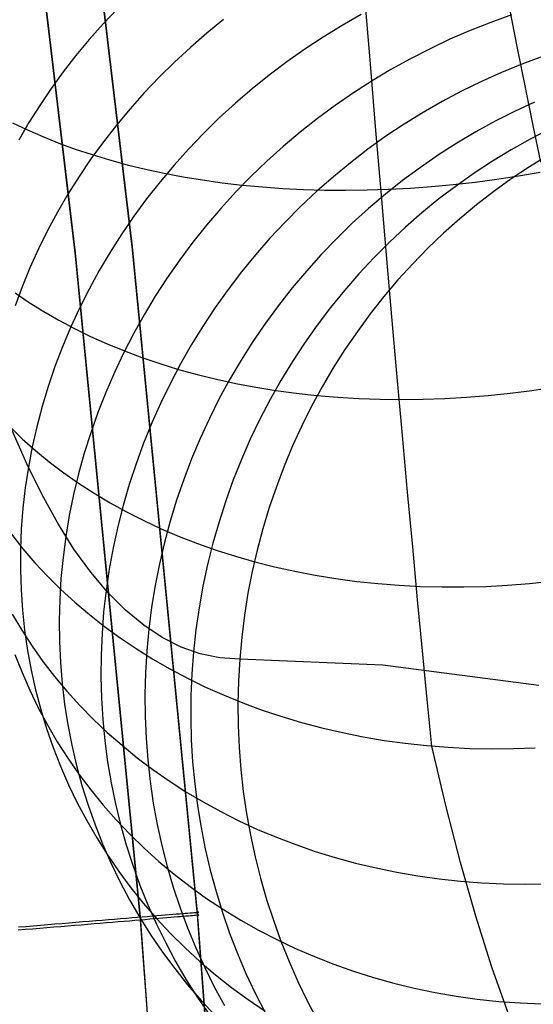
# Model space of a CAD drawing. Header units: millimetres. Extents: x 119 to 175.9, y -203.1 to -153.8.
# Tile 253 of 256: x 168.064 to 168.858, y -182.784 to -181.264. Entities that reach past the tile are written whole.
import ezdxf

# ---------------------------------------------------------------- set-up
doc = ezdxf.new("R2010")
doc.units = ezdxf.units.MM
doc.header["$MEASUREMENT"] = 0
doc.layers.add('Layer 01', color=5, linetype='Continuous', true_color=0x0000ff)

msp = doc.modelspace()

# ---------------------------------------------------------------- linework, layer by layer
at = {"layer": 'Layer 01'}
for p, q in [((168.1507, -181.6238, 35.1626), (168.0279, -180.5955, 35.1613)), ((168.2388, -181.615, 34.899), (168.1158, -180.5845, 34.8977)), ((168.2388, -181.6193, 31.7029), (168.1158, -180.5888, 31.7016)), ((168.1507, -181.6287, 31.4394), (168.0279, -180.6005, 31.4381)), ((168.6059, -181.3263, 33.2897), (168.5972, -181.2216, 33.2302)), ((168.2156, -181.2472, 35.4926), (168.1932, -181.2707, 35.482)), ((168.8209, -181.245, 34.4209), (168.8332, -181.3079, 34.4797)), ((168.3795, -181.2638, 35.7583), (168.3534, -181.285, 35.7522)), ((168.5921, -181.2562, 36.0038), (168.5625, -181.2731, 36.0025)), ((168.8242, -181.2569, 36.2209), (168.7922, -181.2684, 36.2238)), ((168.1932, -181.2707, 35.482), (168.1717, -181.2948, 35.4709)), ((168.5625, -181.2731, 36.0025), (168.5334, -181.291, 36.0008)), ((168.7922, -181.2684, 36.2238), (168.7605, -181.2809, 36.2263)), ((168.1717, -181.2948, 35.4709), (168.1512, -181.3195, 35.4593)), ((168.3534, -181.285, 35.7522), (168.3281, -181.3069, 35.7457)), ((168.5334, -181.291, 36.0008), (168.505, -181.3097, 35.9986)), ((168.7292, -181.2944, 36.2283), (168.6984, -181.309, 36.2299)), ((168.7605, -181.2809, 36.2263), (168.7292, -181.2944, 36.2283)), ((168.3281, -181.3069, 35.7457), (168.3035, -181.3296, 35.7386)), ((168.505, -181.3097, 35.9986), (168.4771, -181.3293, 35.9959)), ((168.6984, -181.309, 36.2299), (168.668, -181.3245, 36.2311)), ((168.8332, -181.3079, 34.4797), (168.8452, -181.3688, 34.5407)), ((168.1512, -181.3195, 35.4593), (168.1315, -181.3447, 35.4472)), ((168.668, -181.3245, 36.2311), (168.6381, -181.3411, 36.2319)), ((168.872, -181.3209, 36.4462), (168.8402, -181.3327, 36.4502)), ((168.3035, -181.3296, 35.7386), (168.2798, -181.3529, 35.731)), ((168.4771, -181.3293, 35.9959), (168.45, -181.3497, 35.9926)), ((168.6144, -181.4289, 33.3527), (168.6059, -181.3263, 33.2897)), ((168.8402, -181.3327, 36.4502), (168.8088, -181.3456, 36.4539)), ((168.1315, -181.3447, 35.4472), (168.1129, -181.3704, 35.4346)), ((168.2798, -181.3529, 35.731), (168.2569, -181.377, 35.7229)), ((168.45, -181.3497, 35.9926), (168.4235, -181.371, 35.989)), ((168.6381, -181.3411, 36.2319), (168.6088, -181.3586, 36.2322)), ((168.8088, -181.3456, 36.4539), (168.7778, -181.3595, 36.4573)), ((168.1129, -181.3704, 35.4346), (168.0952, -181.3965, 35.4215)), ((168.4235, -181.371, 35.989), (168.3978, -181.393, 35.9848)), ((168.6088, -181.3586, 36.2322), (168.5801, -181.377, 36.2321)), ((168.7778, -181.3595, 36.4573), (168.7472, -181.3744, 36.4603)), ((168.8452, -181.3688, 34.5407), (168.8572, -181.4276, 34.6037)), ((168.2569, -181.377, 35.7229), (168.2349, -181.4016, 35.7143)), ((168.5801, -181.377, 36.2321), (168.552, -181.3964, 36.2316)), ((168.7472, -181.3744, 36.4603), (168.7172, -181.3904, 36.463)), ((168.0952, -181.3965, 35.4215), (168.0786, -181.4231, 35.4081)), ((168.2349, -181.4016, 35.7143), (168.2138, -181.4269, 35.7053)), ((168.3978, -181.393, 35.9848), (168.3728, -181.4159, 35.9802)), ((168.552, -181.3964, 36.2316), (168.5245, -181.4166, 36.2306)), ((168.7172, -181.3904, 36.463), (168.6876, -181.4074, 36.4653)), ((168.8599, -181.3916, 36.6847), (168.8292, -181.4058, 36.6894)), ((168.3728, -181.4159, 35.9802), (168.3487, -181.4395, 35.9751)), ((168.5245, -181.4166, 36.2306), (168.4977, -181.4377, 36.2293)), ((168.6876, -181.4074, 36.4653), (168.6586, -181.4253, 36.4673)), ((168.8292, -181.4058, 36.6894), (168.799, -181.421, 36.6939)), ((168.0533, -181.4233, 33.7208), (168.0763, -181.4343, 33.6983)), ((168.0786, -181.4231, 35.4081), (168.063, -181.4501, 35.3942)), ((168.2138, -181.4269, 35.7053), (168.1936, -181.4527, 35.6957)), ((168.6229, -181.5292, 33.4192), (168.6144, -181.4289, 33.3527)), ((168.6586, -181.4253, 36.4673), (168.6303, -181.4442, 36.4688)), ((168.799, -181.421, 36.6939), (168.7693, -181.4373, 36.698)), ((168.8572, -181.4276, 34.6037), (168.8689, -181.4841, 34.6688)), ((168.0763, -181.4343, 33.6983), (168.1001, -181.4447, 33.6765)), ((168.1001, -181.4447, 33.6765), (168.1247, -181.4546, 33.6553)), ((168.3487, -181.4395, 35.9751), (168.3253, -181.4638, 35.9695)), ((168.4977, -181.4377, 36.2293), (168.4716, -181.4597, 36.2275)), ((168.6303, -181.4442, 36.4688), (168.6025, -181.4641, 36.4701)), ((168.7693, -181.4373, 36.698), (168.7401, -181.4546, 36.7019)), ((168.8831, -181.4332, 36.9224), (168.8532, -181.4486, 36.9283)), ((168.1247, -181.4546, 33.6553), (168.15, -181.4638, 33.6348)), ((168.1936, -181.4527, 35.6957), (168.1744, -181.4791, 35.6858)), ((168.4716, -181.4597, 36.2275), (168.4463, -181.4825, 36.2252)), ((168.7401, -181.4546, 36.7019), (168.7115, -181.4729, 36.7055)), ((168.8532, -181.4486, 36.9283), (168.8238, -181.4651, 36.9339)), ((168.15, -181.4638, 33.6348), (168.1761, -181.4725, 33.615)), ((168.1761, -181.4725, 33.615), (168.2029, -181.4806, 33.5959)), ((168.3253, -181.4638, 35.9695), (168.3028, -181.4887, 35.9635)), ((168.6025, -181.4641, 36.4701), (168.5754, -181.4849, 36.4709)), ((168.7115, -181.4729, 36.7055), (168.6835, -181.4921, 36.7088)), ((168.8238, -181.4651, 36.9339), (168.795, -181.4826, 36.9394)), ((168.8803, -181.4739, 37.1686), (168.8519, -181.4915, 37.1756)), ((168.1744, -181.4791, 35.6858), (168.1561, -181.506, 35.6753)), ((168.2029, -181.4806, 33.5959), (168.2305, -181.488, 33.5775)), ((168.2305, -181.488, 33.5775), (168.2586, -181.4949, 33.5598)), ((168.3028, -181.4887, 35.9635), (168.2812, -181.5144, 35.957)), ((168.4463, -181.4825, 36.2252), (168.4217, -181.5061, 36.2226)), ((168.5754, -181.4849, 36.4709), (168.549, -181.5065, 36.4714)), ((168.6835, -181.4921, 36.7088), (168.6561, -181.5123, 36.7118)), ((168.795, -181.4826, 36.9394), (168.7668, -181.501, 36.9446)), ((168.8519, -181.4915, 37.1756), (168.824, -181.51, 37.1824)), ((168.1561, -181.506, 35.6753), (168.1388, -181.5334, 35.6645)), ((168.2586, -181.4949, 33.5598), (168.2874, -181.501, 33.543)), ((168.2874, -181.501, 33.543), (168.3167, -181.5066, 33.5269)), ((168.3167, -181.5066, 33.5269), (168.3466, -181.5115, 33.5117)), ((168.4217, -181.5061, 36.2226), (168.398, -181.5304, 36.2195)), ((168.549, -181.5065, 36.4714), (168.5234, -181.529, 36.4716)), ((168.7668, -181.501, 36.9446), (168.7392, -181.5205, 36.9496)), ((168.8015, -181.5103, 33.3926), (168.835, -181.5053, 33.3913)), ((168.835, -181.5053, 33.3913), (168.8684, -181.4996, 33.3909)), ((168.2812, -181.5144, 35.957), (168.2605, -181.5406, 35.9501)), ((168.3466, -181.5115, 33.5117), (168.3771, -181.5158, 33.4973)), ((168.3771, -181.5158, 33.4973), (168.4079, -181.5194, 33.4838)), ((168.4079, -181.5194, 33.4838), (168.4393, -181.5223, 33.4711)), ((168.4393, -181.5223, 33.4711), (168.471, -181.5245, 33.4593)), ((168.6561, -181.5123, 36.7118), (168.6294, -181.5335, 36.7145)), ((168.6675, -181.524, 33.4079), (168.7009, -181.5216, 33.4026)), ((168.7009, -181.5216, 33.4026), (168.7344, -181.5185, 33.3983)), ((168.7392, -181.5205, 36.9496), (168.7122, -181.5409, 36.9544)), ((168.7344, -181.5185, 33.3983), (168.768, -181.5148, 33.395)), ((168.768, -181.5148, 33.395), (168.8015, -181.5103, 33.3926)), ((168.824, -181.51, 37.1824), (168.7968, -181.5295, 37.1891)), ((168.1388, -181.5334, 35.6645), (168.1226, -181.5612, 35.6532)), ((168.398, -181.5304, 36.2195), (168.3751, -181.5555, 36.2161)), ((168.471, -181.5245, 33.4593), (168.5031, -181.5261, 33.4484)), ((168.5234, -181.529, 36.4716), (168.4984, -181.5524, 36.4713)), ((168.5031, -181.5261, 33.4484), (168.5355, -181.5271, 33.4384)), ((168.5355, -181.5271, 33.4384), (168.5681, -181.5273, 33.4294)), ((168.5681, -181.5273, 33.4294), (168.6011, -181.5269, 33.4212)), ((168.6011, -181.5269, 33.4212), (168.6342, -181.5258, 33.4141)), ((168.6294, -181.5335, 36.7145), (168.6035, -181.5555, 36.7169)), ((168.6313, -181.6272, 33.4891), (168.6229, -181.5292, 33.4192)), ((168.6342, -181.5258, 33.4141), (168.6675, -181.524, 33.4079)), ((168.7968, -181.5295, 37.1891), (168.7703, -181.55, 37.1957)), ((168.2605, -181.5406, 35.9501), (168.2408, -181.5675, 35.9428)), ((168.4984, -181.5524, 36.4713), (168.4743, -181.5765, 36.4707)), ((168.7122, -181.5409, 36.9544), (168.686, -181.5623, 36.9589)), ((168.7703, -181.55, 37.1957), (168.7445, -181.5714, 37.2021)), ((168.1226, -181.5612, 35.6532), (168.1073, -181.5895, 35.6415)), ((168.2408, -181.5675, 35.9428), (168.222, -181.5949, 35.935)), ((168.3751, -181.5555, 36.2161), (168.353, -181.5813, 36.2122)), ((168.6035, -181.5555, 36.7169), (168.5782, -181.5784, 36.719)), ((168.686, -181.5623, 36.9589), (168.6604, -181.5845, 36.9632)), ((168.353, -181.5813, 36.2122), (168.3318, -181.6077, 36.2079)), ((168.4743, -181.5765, 36.4707), (168.451, -181.6015, 36.4698)), ((168.5782, -181.5784, 36.719), (168.5538, -181.6022, 36.7207)), ((168.7445, -181.5714, 37.2021), (168.7194, -181.5938, 37.2083)), ((168.1073, -181.5895, 35.6415), (168.0932, -181.6181, 35.6295)), ((168.222, -181.5949, 35.935), (168.2041, -181.6229, 35.9268)), ((168.6604, -181.5845, 36.9632), (168.6357, -181.6077, 36.9673)), ((168.7194, -181.5938, 37.2083), (168.6951, -181.617, 37.2143)), ((168.3318, -181.6077, 36.2079), (168.3116, -181.6348, 36.2032)), ((168.451, -181.6015, 36.4698), (168.4286, -181.6272, 36.4684)), ((168.5538, -181.6022, 36.7207), (168.5301, -181.6267, 36.7222)), ((168.6357, -181.6077, 36.9673), (168.6117, -181.6317, 36.9711)), ((168.0932, -181.6181, 35.6295), (168.0801, -181.6471, 35.617)), ((168.2509, -182.649, 35.1639), (168.1507, -181.6238, 35.1626)), ((168.2509, -182.654, 31.4407), (168.1507, -181.6287, 31.4394)), ((168.2041, -181.6229, 35.9268), (168.1873, -181.6513, 35.9183)), ((168.3392, -182.6421, 34.9004), (168.2388, -181.615, 34.899)), ((168.3392, -182.6464, 31.7043), (168.2388, -181.6193, 31.7029)), ((168.4286, -181.6272, 36.4684), (168.407, -181.6536, 36.4668)), ((168.5301, -181.6267, 36.7222), (168.5073, -181.6521, 36.7234)), ((168.6396, -181.7228, 33.5624), (168.6313, -181.6272, 33.4891)), ((168.6951, -181.617, 37.2143), (168.6716, -181.641, 37.2201)), ((168.3116, -181.6348, 36.2032), (168.2923, -181.6625, 36.1982)), ((168.6117, -181.6317, 36.9711), (168.5885, -181.6565, 36.9746)), ((168.6716, -181.641, 37.2201), (168.6489, -181.6659, 37.2257)), ((168.0801, -181.6471, 35.617), (168.0681, -181.6763, 35.6042)), ((168.1873, -181.6513, 35.9183), (168.1715, -181.6802, 35.9093)), ((168.407, -181.6536, 36.4668), (168.3863, -181.6806, 36.4647)), ((168.5073, -181.6521, 36.7234), (168.4853, -181.6782, 36.7242)), ((168.5885, -181.6565, 36.9746), (168.5661, -181.6821, 36.9779)), ((168.2923, -181.6625, 36.1982), (168.2739, -181.6908, 36.1927)), ((168.6489, -181.6659, 37.2257), (168.6271, -181.6916, 37.2311)), ((168.0681, -181.6763, 35.6042), (168.0571, -181.7059, 35.5911)), ((168.0575, -181.6858, 33.9889), (168.0791, -181.7005, 33.967)), ((168.1715, -181.6802, 35.9093), (168.1567, -181.7095, 35.9)), ((168.3863, -181.6806, 36.4647), (168.3665, -181.7084, 36.4623)), ((168.4853, -181.6782, 36.7242), (168.4642, -181.7051, 36.7247)), ((168.5661, -181.6821, 36.9779), (168.5447, -181.7085, 36.981)), ((168.0791, -181.7005, 33.967), (168.1015, -181.7146, 33.9457)), ((168.2739, -181.6908, 36.1927), (168.2566, -181.7196, 36.1869)), ((168.4642, -181.7051, 36.7247), (168.444, -181.7326, 36.725)), ((168.6271, -181.6916, 37.2311), (168.6061, -181.7181, 37.2363)), ((168.1015, -181.7146, 33.9457), (168.1248, -181.7281, 33.925)), ((168.1567, -181.7095, 35.9), (168.143, -181.7392, 35.8902)), ((168.2566, -181.7196, 36.1869), (168.2402, -181.7489, 36.1806)), ((168.3665, -181.7084, 36.4623), (168.3477, -181.7367, 36.4595)), ((168.5447, -181.7085, 36.981), (168.5241, -181.7356, 36.9837)), ((168.6061, -181.7181, 37.2363), (168.5861, -181.7453, 37.2413)), ((168.1248, -181.7281, 33.925), (168.1489, -181.7409, 33.9047)), ((168.444, -181.7326, 36.725), (168.4247, -181.7608, 36.7249)), ((168.5241, -181.7356, 36.9837), (168.5044, -181.7634, 36.9862)), ((168.6478, -181.8157, 33.6389), (168.6396, -181.7228, 33.5624)), ((168.143, -181.7392, 35.8902), (168.1303, -181.7693, 35.8802)), ((168.1489, -181.7409, 33.9047), (168.1739, -181.7531, 33.8851)), ((168.2402, -181.7489, 36.1806), (168.2249, -181.7787, 36.1741)), ((168.3477, -181.7367, 36.4595), (168.3298, -181.7657, 36.4564)), ((168.5861, -181.7453, 37.2413), (168.5669, -181.7732, 37.246)), ((168.1739, -181.7531, 33.8851), (168.1996, -181.7646, 33.866)), ((168.1996, -181.7646, 33.866), (168.226, -181.7755, 33.8476)), ((168.3298, -181.7657, 36.4564), (168.313, -181.7952, 36.453)), ((168.4247, -181.7608, 36.7249), (168.4064, -181.7896, 36.7244)), ((168.5044, -181.7634, 36.9862), (168.4857, -181.7918, 36.9884)), ((168.1303, -181.7693, 35.8802), (168.1187, -181.7997, 35.8697)), ((168.2249, -181.7787, 36.1741), (168.2106, -181.8089, 36.1671)), ((168.226, -181.7755, 33.8476), (168.2532, -181.7857, 33.8298)), ((168.5669, -181.7732, 37.246), (168.5488, -181.8017, 37.2505)), ((168.2532, -181.7857, 33.8298), (168.281, -181.7951, 33.8127)), ((168.281, -181.7951, 33.8127), (168.3095, -181.8039, 33.7963)), ((168.313, -181.7952, 36.453), (168.2971, -181.8252, 36.4492)), ((168.4064, -181.7896, 36.7244), (168.3891, -181.819, 36.7237)), ((168.4857, -181.7918, 36.9884), (168.4679, -181.8209, 36.9904)), ((168.1187, -181.7997, 35.8697), (168.1083, -181.8304, 35.859)), ((168.2106, -181.8089, 36.1671), (168.1973, -181.8395, 36.1598)), ((168.3095, -181.8039, 33.7963), (168.3385, -181.8119, 33.7805)), ((168.3385, -181.8119, 33.7805), (168.3682, -181.8192, 33.7655)), ((168.5488, -181.8017, 37.2505), (168.5316, -181.8309, 37.2548)), ((168.2971, -181.8252, 36.4492), (168.2823, -181.8556, 36.445)), ((168.3682, -181.8192, 33.7655), (168.3983, -181.8257, 33.7513)), ((168.3891, -181.819, 36.7237), (168.3728, -181.849, 36.7227)), ((168.3983, -181.8257, 33.7513), (168.429, -181.8315, 33.7378)), ((168.4679, -181.8209, 36.9904), (168.4512, -181.8506, 36.992)), ((168.6558, -181.906, 33.7186), (168.6478, -181.8157, 33.6389)), ((168.1083, -181.8304, 35.859), (168.0989, -181.8613, 35.8479)), ((168.1973, -181.8395, 36.1598), (168.1852, -181.8705, 36.1522)), ((168.429, -181.8315, 33.7378), (168.4602, -181.8365, 33.7251)), ((168.4602, -181.8365, 33.7251), (168.4917, -181.8408, 33.7132)), ((168.4917, -181.8408, 33.7132), (168.5237, -181.8443, 33.7021)), ((168.5316, -181.8309, 37.2548), (168.5154, -181.8607, 37.2588)), ((168.7885, -181.8443, 33.6436), (168.8222, -181.8408, 33.6403)), ((168.8222, -181.8408, 33.6403), (168.8558, -181.8365, 33.6378)), ((168.8558, -181.8365, 33.6378), (168.8894, -181.8315, 33.6363)), ((168.2823, -181.8556, 36.445), (168.2685, -181.8866, 36.4405)), ((168.3728, -181.849, 36.7227), (168.3575, -181.8795, 36.7213)), ((168.4512, -181.8506, 36.992), (168.4354, -181.8809, 36.9934)), ((168.5237, -181.8443, 33.7021), (168.556, -181.847, 33.6918)), ((168.556, -181.847, 33.6918), (168.5886, -181.849, 33.6823)), ((168.5886, -181.849, 33.6823), (168.6214, -181.8501, 33.6737)), ((168.6214, -181.8501, 33.6737), (168.6546, -181.8505, 33.6659)), ((168.6546, -181.8505, 33.6659), (168.6879, -181.8501, 33.6591)), ((168.6879, -181.8501, 33.6591), (168.7213, -181.849, 33.653)), ((168.7213, -181.849, 33.653), (168.7549, -181.847, 33.6479)), ((168.7549, -181.847, 33.6479), (168.7885, -181.8443, 33.6436)), ((168.0989, -181.8613, 35.8479), (168.0907, -181.8924, 35.8365)), ((168.1852, -181.8705, 36.1522), (168.1741, -181.9018, 36.1442)), ((168.5154, -181.8607, 37.2588), (168.5002, -181.891, 37.2626)), ((168.2685, -181.8866, 36.4405), (168.2558, -181.9179, 36.4357)), ((168.3575, -181.8795, 36.7213), (168.3432, -181.9105, 36.7196)), ((168.4354, -181.8809, 36.9934), (168.4207, -181.9117, 36.9945)), ((168.0488, -181.8923, 34.293), (168.0683, -181.911, 34.2722)), ((168.0752, -181.9498, 35.8003), (168.0525, -181.8981, 35.683)), ((168.0907, -181.8924, 35.8365), (168.0836, -181.9237, 35.8248)), ((168.1741, -181.9018, 36.1442), (168.1641, -181.9334, 36.1359)), ((168.5002, -181.891, 37.2626), (168.486, -181.9219, 37.2662)), ((168.0683, -181.911, 34.2722), (168.0887, -181.9292, 34.2518)), ((168.2558, -181.9179, 36.4357), (168.2442, -181.9496, 36.4306)), ((168.3432, -181.9105, 36.7196), (168.33, -181.9419, 36.7176)), ((168.4207, -181.9117, 36.9945), (168.407, -181.9429, 36.9953)), ((168.6638, -181.9934, 33.8014), (168.6558, -181.906, 33.7186)), ((168.0836, -181.9237, 35.8248), (168.0777, -181.9551, 35.8129)), ((168.0887, -181.9292, 34.2518), (168.11, -181.9466, 34.2317)), ((168.1641, -181.9334, 36.1359), (168.1553, -181.9652, 36.1273)), ((168.486, -181.9219, 37.2662), (168.4729, -181.9533, 37.2694)), ((168.11, -181.9466, 34.2317), (168.1323, -181.9635, 34.2121)), ((168.33, -181.9419, 36.7176), (168.3178, -181.9737, 36.7154)), ((168.407, -181.9429, 36.9953), (168.3943, -181.9746, 36.9958)), ((168.0777, -181.9551, 35.8129), (168.0729, -181.9866, 35.8007)), ((168.0988, -181.9977, 35.9191), (168.0752, -181.9498, 35.8003)), ((168.1323, -181.9635, 34.2121), (168.1554, -181.9797, 34.1929)), ((168.2442, -181.9496, 36.4306), (168.2337, -181.9816, 36.4252)), ((168.4729, -181.9533, 37.2694), (168.4609, -181.9851, 37.2725)), ((168.1553, -181.9652, 36.1273), (168.1476, -181.9973, 36.1185)), ((168.3178, -181.9737, 36.7154), (168.3068, -182.0059, 36.7128)), ((168.3943, -181.9746, 36.9958), (168.3828, -182.0068, 36.9961)), ((168.0729, -181.9866, 35.8007), (168.0693, -182.0182, 35.7882)), ((168.1554, -181.9797, 34.1929), (168.1793, -181.9951, 34.1742)), ((168.2337, -181.9816, 36.4252), (168.2242, -182.0139, 36.4194)), ((168.4609, -181.9851, 37.2725), (168.4499, -182.0173, 37.2752)), ((168.6716, -182.078, 33.8871), (168.6638, -181.9934, 33.8014)), ((168.1231, -182.0415, 36.0392), (168.0988, -181.9977, 35.9191)), ((168.1476, -181.9973, 36.1185), (168.141, -182.0295, 36.1093)), ((168.1793, -181.9951, 34.1742), (168.2041, -182.0099, 34.156)), ((168.3068, -182.0059, 36.7128), (168.2968, -182.0384, 36.7099)), ((168.3828, -182.0068, 36.9961), (168.3723, -182.0393, 36.996)), ((168.0693, -182.0182, 35.7882), (168.0668, -182.0498, 35.7755)), ((168.2041, -182.0099, 34.156), (168.2296, -182.024, 34.1384)), ((168.2242, -182.0139, 36.4194), (168.2159, -182.0465, 36.4133)), ((168.2296, -182.024, 34.1384), (168.2559, -182.0373, 34.1212)), ((168.4499, -182.0173, 37.2752), (168.4401, -182.0499, 37.2777)), ((168.141, -182.0295, 36.1093), (168.1356, -182.0619, 36.0998)), ((168.2559, -182.0373, 34.1212), (168.283, -182.0499, 34.1046)), ((168.2968, -182.0384, 36.7099), (168.2879, -182.0712, 36.7067)), ((168.3723, -182.0393, 36.996), (168.3629, -182.0721, 36.9957)), ((168.0668, -182.0498, 35.7755), (168.0655, -182.0814, 35.7625)), ((168.1482, -182.0812, 36.1606), (168.1231, -182.0415, 36.0392)), ((168.2159, -182.0465, 36.4133), (168.2087, -182.0792, 36.407)), ((168.283, -182.0499, 34.1046), (168.3107, -182.0617, 34.0886)), ((168.4401, -182.0499, 37.2777), (168.4313, -182.0828, 37.2799)), ((168.0514, -182.0585, 34.5995), (168.0691, -182.0807, 34.5805)), ((168.1356, -182.0619, 36.0998), (168.1313, -182.0943, 36.0901)), ((168.3107, -182.0617, 34.0886), (168.339, -182.0727, 34.0732)), ((168.0655, -182.0814, 35.7625), (168.0653, -182.1129, 35.7494)), ((168.0691, -182.0807, 34.5805), (168.0878, -182.1023, 34.5618)), ((168.1741, -182.1169, 36.2831), (168.1482, -182.0812, 36.1606)), ((168.2087, -182.0792, 36.407), (168.2027, -182.1122, 36.4004)), ((168.2879, -182.0712, 36.7067), (168.2802, -182.1043, 36.7032)), ((168.339, -182.0727, 34.0732), (168.368, -182.0829, 34.0584)), ((168.3629, -182.0721, 36.9957), (168.3546, -182.1052, 36.9951)), ((168.368, -182.0829, 34.0584), (168.3976, -182.0923, 34.0443)), ((168.4313, -182.0828, 37.2799), (168.4237, -182.116, 37.2819)), ((168.6793, -182.1596, 33.9757), (168.6716, -182.078, 33.8871)), ((168.1313, -182.0943, 36.0901), (168.1281, -182.1268, 36.0801)), ((168.3976, -182.0923, 34.0443), (168.4277, -182.1009, 34.0307)), ((168.0653, -182.1129, 35.7494), (168.0664, -182.1443, 35.7361)), ((168.0878, -182.1023, 34.5618), (168.1074, -182.1233, 34.5434)), ((168.2027, -182.1122, 36.4004), (168.1978, -182.1453, 36.3934)), ((168.2802, -182.1043, 36.7032), (168.2736, -182.1376, 36.6994)), ((168.3546, -182.1052, 36.9951), (168.3475, -182.1386, 36.9942)), ((168.4277, -182.1009, 34.0307), (168.4583, -182.1086, 34.0179)), ((168.4583, -182.1086, 34.0179), (168.4894, -182.1155, 34.0057)), ((168.4894, -182.1155, 34.0057), (168.521, -182.1216, 33.9943)), ((168.1074, -182.1233, 34.5434), (168.128, -182.1437, 34.5253)), ((168.1281, -182.1268, 36.0801), (168.1262, -182.1593, 36.0698)), ((168.2007, -182.1484, 36.4066), (168.1741, -182.1169, 36.2831)), ((168.4237, -182.116, 37.2819), (168.4171, -182.1495, 37.2835)), ((168.521, -182.1216, 33.9943), (168.5529, -182.1268, 33.9835)), ((168.5529, -182.1268, 33.9835), (168.5852, -182.1311, 33.9735)), ((168.5852, -182.1311, 33.9735), (168.6178, -182.1346, 33.9642)), ((168.852, -182.1343, 33.9207), (168.8858, -182.1308, 33.9176)), ((168.0664, -182.1443, 35.7361), (168.0686, -182.1756, 35.7226)), ((168.128, -182.1437, 34.5253), (168.1496, -182.1634, 34.5075)), ((168.1978, -182.1453, 36.3934), (168.194, -182.1784, 36.3862)), ((168.2736, -182.1376, 36.6994), (168.2681, -182.1711, 36.6954)), ((168.3475, -182.1386, 36.9942), (168.3415, -182.1722, 36.993)), ((168.6178, -182.1346, 33.9642), (168.6508, -182.1372, 33.9557)), ((168.6508, -182.1372, 33.9557), (168.6839, -182.1389, 33.9479)), ((168.6839, -182.1389, 33.9479), (168.7173, -182.1398, 33.9409)), ((168.7173, -182.1398, 33.9409), (168.7508, -182.1397, 33.9347)), ((168.7508, -182.1397, 33.9347), (168.7845, -182.1388, 33.9292)), ((168.7845, -182.1388, 33.9292), (168.8182, -182.137, 33.9245)), ((168.8182, -182.137, 33.9245), (168.852, -182.1343, 33.9207)), ((168.1262, -182.1593, 36.0698), (168.1254, -182.1918, 36.0593)), ((168.2279, -182.1758, 36.5309), (168.2007, -182.1484, 36.4066)), ((168.4171, -182.1495, 37.2835), (168.4117, -182.1832, 37.2849)), ((168.6869, -182.2381, 34.0671), (168.6793, -182.1596, 33.9757)), ((168.0686, -182.1756, 35.7226), (168.0719, -182.2067, 35.7089)), ((168.1496, -182.1634, 34.5075), (168.172, -182.1824, 34.4902)), ((168.2559, -182.1989, 36.656), (168.2279, -182.1758, 36.5309)), ((168.2681, -182.1711, 36.6954), (168.2638, -182.2047, 36.691)), ((168.3415, -182.1722, 36.993), (168.3366, -182.2059, 36.9915)), ((168.0526, -182.1815, 34.9458), (168.0675, -182.2065, 34.9278)), ((168.1254, -182.1918, 36.0593), (168.1257, -182.2242, 36.0487)), ((168.172, -182.1824, 34.4902), (168.1953, -182.2006, 34.4731)), ((168.194, -182.1784, 36.3862), (168.1915, -182.2116, 36.3788)), ((168.4117, -182.1832, 37.2849), (168.4075, -182.217, 37.286)), ((168.0675, -182.2065, 34.9278), (168.0834, -182.2309, 34.9101)), ((168.0719, -182.2067, 35.7089), (168.0764, -182.2376, 35.6951)), ((168.1953, -182.2006, 34.4731), (168.2194, -182.2182, 34.4565)), ((168.2844, -182.2179, 36.7816), (168.2559, -182.1989, 36.656)), ((168.2638, -182.2047, 36.691), (168.2606, -182.2383, 36.6864)), ((168.3366, -182.2059, 36.9915), (168.3329, -182.2398, 36.9898)), ((168.1915, -182.2116, 36.3788), (168.19, -182.2449, 36.3711)), ((168.2194, -182.2182, 34.4565), (168.2443, -182.235, 34.4403)), ((168.3136, -182.2326, 36.9076), (168.2844, -182.2179, 36.7816)), ((168.4075, -182.217, 37.286), (168.4044, -182.251, 37.2869)), ((168.0834, -182.2309, 34.9101), (168.1003, -182.2547, 34.8924)), ((168.1257, -182.2242, 36.0487), (168.1272, -182.2566, 36.0378)), ((168.2443, -182.235, 34.4403), (168.2701, -182.251, 34.4246)), ((168.3433, -182.243, 37.0339), (168.3136, -182.2326, 36.9076)), ((168.057, -182.2439, 35.315), (168.0679, -182.2718, 35.2987)), ((168.0764, -182.2376, 35.6951), (168.0821, -182.2683, 35.6812)), ((168.19, -182.2449, 36.3711), (168.1897, -182.2781, 36.3631)), ((168.2606, -182.2383, 36.6864), (168.2586, -182.2721, 36.6815)), ((168.2701, -182.251, 34.4246), (168.2965, -182.2662, 34.4093)), ((168.3329, -182.2398, 36.9898), (168.3303, -182.2738, 36.9877)), ((168.3736, -182.2492, 37.1604), (168.3433, -182.243, 37.0339)), ((168.4044, -182.251, 37.2869), (168.3736, -182.2492, 37.1604)), ((168.4044, -182.251, 37.2869), (168.4024, -182.2851, 37.2874)), ((168.6257, -182.2603, 38.1462), (168.4044, -182.251, 37.2869)), ((168.6942, -182.3133, 34.1612), (168.6869, -182.2381, 34.0671)), ((168.1003, -182.2547, 34.8924), (168.1183, -182.278, 34.875)), ((168.1272, -182.2566, 36.0378), (168.1299, -182.2887, 36.0267)), ((168.2965, -182.2662, 34.4093), (168.3237, -182.2806, 34.3945)), ((168.8667, -182.2917, 38.9997), (168.6257, -182.2603, 38.1462)), ((168.0679, -182.2718, 35.2987), (168.0799, -182.2993, 35.2823)), ((168.0821, -182.2683, 35.6812), (168.0889, -182.2987, 35.6672)), ((168.1183, -182.278, 34.875), (168.1372, -182.3006, 34.8578)), ((168.1897, -182.2781, 36.3631), (168.1906, -182.3112, 36.3549)), ((168.2586, -182.2721, 36.6815), (168.2577, -182.3058, 36.6764)), ((168.3237, -182.2806, 34.3945), (168.3516, -182.2942, 34.3801)), ((168.3303, -182.2738, 36.9877), (168.3289, -182.3079, 36.9854)), ((168.1299, -182.2887, 36.0267), (168.1337, -182.3207, 36.0154)), ((168.3516, -182.2942, 34.3801), (168.3801, -182.3069, 34.3663)), ((168.4024, -182.2851, 37.2874), (168.4016, -182.3193, 37.2877)), ((168.0799, -182.2993, 35.2823), (168.093, -182.3263, 35.2661)), ((168.0889, -182.2987, 35.6672), (168.0968, -182.3287, 35.6531)), ((168.1372, -182.3006, 34.8578), (168.1571, -182.3225, 34.8409)), ((168.1906, -182.3112, 36.3549), (168.1927, -182.3442, 36.3465)), ((168.2577, -182.3058, 36.6764), (168.258, -182.3395, 36.671)), ((168.3289, -182.3079, 36.9854), (168.3286, -182.3419, 36.9829)), ((168.3801, -182.3069, 34.3663), (168.4092, -182.3187, 34.353)), ((168.7014, -182.3853, 34.2578), (168.6942, -182.3133, 34.1612)), ((168.093, -182.3263, 35.2661), (168.1071, -182.3528, 35.2498)), ((168.1337, -182.3207, 36.0154), (168.1387, -182.3525, 36.004)), ((168.1571, -182.3225, 34.8409), (168.178, -182.3438, 34.8242)), ((168.4016, -182.3193, 37.2877), (168.402, -182.3534, 37.2877)), ((168.4092, -182.3187, 34.353), (168.4389, -182.3297, 34.3403)), ((168.0968, -182.3287, 35.6531), (168.1059, -182.3584, 35.6389)), ((168.178, -182.3438, 34.8242), (168.1997, -182.3644, 34.8077)), ((168.258, -182.3395, 36.671), (168.2595, -182.3732, 36.6653)), ((168.3286, -182.3419, 36.9829), (168.3295, -182.3759, 36.98)), ((168.4389, -182.3297, 34.3403), (168.4692, -182.3398, 34.3281)), ((168.4692, -182.3398, 34.3281), (168.5, -182.349, 34.3165)), ((168.1059, -182.3584, 35.6389), (168.1161, -182.3877, 35.6246)), ((168.1071, -182.3528, 35.2498), (168.1223, -182.3788, 35.2337)), ((168.1387, -182.3525, 36.004), (168.1448, -182.384, 35.9924)), ((168.1927, -182.3442, 36.3465), (168.1959, -182.3771, 36.3379)), ((168.402, -182.3534, 37.2877), (168.4034, -182.3875, 37.2874)), ((168.5, -182.349, 34.3165), (168.5312, -182.3573, 34.3055)), ((168.5312, -182.3573, 34.3055), (168.5629, -182.3646, 34.295)), ((168.1997, -182.3644, 34.8077), (168.2224, -182.3842, 34.7916)), ((168.2595, -182.3732, 36.6653), (168.2621, -182.4067, 36.6594)), ((168.5629, -182.3646, 34.295), (168.5949, -182.371, 34.2852)), ((168.5949, -182.371, 34.2852), (168.6274, -182.3765, 34.2761)), ((168.1161, -182.3877, 35.6246), (168.1274, -182.4166, 35.6104)), ((168.1223, -182.3788, 35.2337), (168.1386, -182.4041, 35.2177)), ((168.1448, -182.384, 35.9924), (168.1521, -182.4153, 35.9806)), ((168.1959, -182.3771, 36.3379), (168.2002, -182.4098, 36.329)), ((168.2224, -182.3842, 34.7916), (168.2458, -182.4033, 34.7758)), ((168.3295, -182.3759, 36.98), (168.3315, -182.4099, 36.9769)), ((168.4034, -182.3875, 37.2874), (168.4061, -182.4216, 37.2868)), ((168.6274, -182.3765, 34.2761), (168.6601, -182.381, 34.2675)), ((168.6601, -182.381, 34.2675), (168.6931, -182.3846, 34.2596)), ((168.6931, -182.3846, 34.2596), (168.7264, -182.3872, 34.2524)), ((168.7229, -182.4773, 34.3888), (168.7014, -182.3853, 34.2578)), ((168.7264, -182.3872, 34.2524), (168.7599, -182.3889, 34.2458)), ((168.7599, -182.3889, 34.2458), (168.7935, -182.3895, 34.2399)), ((168.7935, -182.3895, 34.2399), (168.8272, -182.3893, 34.2347)), ((168.8272, -182.3893, 34.2347), (168.8611, -182.388, 34.2302)), ((168.1386, -182.4041, 35.2177), (168.1558, -182.4289, 35.2017)), ((168.2458, -182.4033, 34.7758), (168.2702, -182.4216, 34.7603)), ((168.1274, -182.4166, 35.6104), (168.1398, -182.4451, 35.5961)), ((168.1521, -182.4153, 35.9806), (168.1605, -182.4462, 35.9688)), ((168.2002, -182.4098, 36.329), (168.2057, -182.4423, 36.32)), ((168.2621, -182.4067, 36.6594), (168.2658, -182.4401, 36.6533)), ((168.3315, -182.4099, 36.9769), (168.3347, -182.4437, 36.9735)), ((168.1558, -182.4289, 35.2017), (168.1741, -182.4531, 35.186)), ((168.2702, -182.4216, 34.7603), (168.2953, -182.4391, 34.7452)), ((168.4061, -182.4216, 37.2868), (168.4099, -182.4555, 37.2859)), ((168.1398, -182.4451, 35.5961), (168.1532, -182.473, 35.5817)), ((168.1605, -182.4462, 35.9688), (168.17, -182.4767, 35.9568)), ((168.2057, -182.4423, 36.32), (168.2123, -182.4745, 36.3108)), ((168.2658, -182.4401, 36.6533), (168.2707, -182.4733, 36.6469)), ((168.2953, -182.4391, 34.7452), (168.3211, -182.4558, 34.7304)), ((168.3347, -182.4437, 36.9735), (168.339, -182.4774, 36.9699)), ((168.1741, -182.4531, 35.186), (168.1933, -182.4766, 35.1703)), ((168.3211, -182.4558, 34.7304), (168.3478, -182.4716, 34.716)), ((168.4099, -182.4555, 37.2859), (168.4148, -182.4892, 37.2848)), ((168.1532, -182.473, 35.5817), (168.1678, -182.5004, 35.5674)), ((168.17, -182.4767, 35.9568), (168.1807, -182.5068, 35.9447)), ((168.1933, -182.4766, 35.1703), (168.2135, -182.4994, 35.1549)), ((168.2123, -182.4745, 36.3108), (168.2201, -182.5064, 36.3014)), ((168.2707, -182.4733, 36.6469), (168.2767, -182.5062, 36.6403)), ((168.339, -182.4774, 36.9699), (168.3445, -182.5108, 36.966)), ((168.3478, -182.4716, 34.716), (168.3751, -182.4866, 34.7021)), ((168.7455, -182.5649, 34.5227), (168.7229, -182.4773, 34.3888)), ((168.3751, -182.4866, 34.7021), (168.4031, -182.5007, 34.6886)), ((168.4148, -182.4892, 37.2848), (168.4209, -182.5228, 37.2834)), ((168.1678, -182.5004, 35.5674), (168.1833, -182.5272, 35.5532)), ((168.1807, -182.5068, 35.9447), (168.1924, -182.5365, 35.9326)), ((168.2135, -182.4994, 35.1549), (168.2346, -182.5215, 35.1396)), ((168.2201, -182.5064, 36.3014), (168.229, -182.5379, 36.2919)), ((168.2767, -182.5062, 36.6403), (168.2839, -182.5389, 36.6335)), ((168.3445, -182.5108, 36.966), (168.3511, -182.5441, 36.9619)), ((168.4031, -182.5007, 34.6886), (168.4317, -182.5139, 34.6755)), ((168.2346, -182.5215, 35.1396), (168.2566, -182.5429, 35.1246)), ((168.4209, -182.5228, 37.2834), (168.4281, -182.5562, 37.2817)), ((168.4317, -182.5139, 34.6755), (168.461, -182.5262, 34.6628)), ((168.461, -182.5262, 34.6628), (168.4908, -182.5375, 34.6507)), ((168.1833, -182.5272, 35.5532), (168.1999, -182.5534, 35.539)), ((168.1924, -182.5365, 35.9326), (168.2052, -182.5657, 35.9204)), ((168.229, -182.5379, 36.2919), (168.239, -182.5691, 36.2822)), ((168.2839, -182.5389, 36.6335), (168.2922, -182.5713, 36.6265)), ((168.4908, -182.5375, 34.6507), (168.5211, -182.548, 34.639)), ((168.1999, -182.5534, 35.539), (168.2175, -182.5791, 35.5248)), ((168.2566, -182.5429, 35.1246), (168.2795, -182.5634, 35.1098)), ((168.3511, -182.5441, 36.9619), (168.3588, -182.5771, 36.9575)), ((168.4281, -182.5562, 37.2817), (168.4364, -182.5892, 37.2797)), ((168.5211, -182.548, 34.639), (168.552, -182.5574, 34.6278)), ((168.2052, -182.5657, 35.9204), (168.2191, -182.5944, 35.9081)), ((168.239, -182.5691, 36.2822), (168.2501, -182.5999, 36.2723)), ((168.2795, -182.5634, 35.1098), (168.3032, -182.5832, 35.0953)), ((168.2922, -182.5713, 36.6265), (168.3016, -182.6033, 36.6193)), ((168.552, -182.5574, 34.6278), (168.5833, -182.566, 34.6171)), ((168.5833, -182.566, 34.6171), (168.615, -182.5735, 34.607)), ((168.7692, -182.648, 34.6592), (168.7455, -182.5649, 34.5227)), ((168.2175, -182.5791, 35.5248), (168.2361, -182.604, 35.5107)), ((168.3032, -182.5832, 35.0953), (168.3277, -182.6022, 35.081)), ((168.3588, -182.5771, 36.9575), (168.3677, -182.6097, 36.9529)), ((168.615, -182.5735, 34.607), (168.6471, -182.58, 34.5974)), ((168.6471, -182.58, 34.5974), (168.6795, -182.5856, 34.5884)), ((168.6795, -182.5856, 34.5884), (168.7123, -182.5902, 34.5799)), ((168.2191, -182.5944, 35.9081), (168.234, -182.6225, 35.8958)), ((168.2501, -182.5999, 36.2723), (168.2623, -182.6302, 36.2624)), ((168.3277, -182.6022, 35.081), (168.353, -182.6204, 35.067)), ((168.4364, -182.5892, 37.2797), (168.4458, -182.622, 37.2775)), ((168.7123, -182.5902, 34.5799), (168.7453, -182.5937, 34.572)), ((168.7453, -182.5937, 34.572), (168.7786, -182.5963, 34.5646)), ((168.7786, -182.5963, 34.5646), (168.812, -182.5978, 34.5579)), ((168.812, -182.5978, 34.5579), (168.8456, -182.5983, 34.5517)), ((168.8456, -182.5983, 34.5517), (168.8793, -182.5979, 34.5462)), ((168.2361, -182.604, 35.5107), (168.2556, -182.6283, 35.4968)), ((168.3016, -182.6033, 36.6193), (168.3121, -182.6349, 36.6119)), ((168.3677, -182.6097, 36.9529), (168.3776, -182.642, 36.948)), ((168.234, -182.6225, 35.8958), (168.25, -182.6501, 35.8835)), ((168.2556, -182.6283, 35.4968), (168.2761, -182.6518, 35.4829)), ((168.2623, -182.6302, 36.2624), (168.2756, -182.66, 36.2523)), ((168.353, -182.6204, 35.067), (168.3791, -182.6376, 35.0533)), ((168.4458, -182.622, 37.2775), (168.4563, -182.6543, 37.2749)), ((168.2615, -182.6482, 35.1519), (168.2689, -182.6476, 35.1428)), ((168.2689, -182.6476, 35.1428), (168.276, -182.647, 35.1334)), ((168.276, -182.647, 35.1334), (168.2828, -182.6464, 35.1238)), ((168.2828, -182.6464, 35.1238), (168.2892, -182.6459, 35.114)), ((168.2892, -182.6459, 35.114), (168.2953, -182.6454, 35.1039)), ((168.2953, -182.6454, 35.1039), (168.301, -182.645, 35.0936)), ((168.301, -182.645, 35.0936), (168.3063, -182.6445, 35.0832)), ((168.3063, -182.6445, 35.0832), (168.3113, -182.6441, 35.0725)), ((168.3113, -182.6441, 35.0725), (168.316, -182.6438, 35.0617)), ((168.3121, -182.6349, 36.6119), (168.3237, -182.6661, 36.6044)), ((168.316, -182.6438, 35.0617), (168.3202, -182.6434, 35.0508)), ((168.3202, -182.6434, 35.0508), (168.3241, -182.6431, 35.0397)), ((168.3251, -182.6477, 31.5679), (168.3214, -182.648, 31.557)), ((168.3241, -182.6431, 35.0397), (168.3275, -182.6429, 35.0284)), ((168.3284, -182.6474, 31.5789), (168.3251, -182.6477, 31.5679)), ((168.3275, -182.6429, 35.0284), (168.3306, -182.6426, 35.0171)), ((168.3313, -182.6472, 31.5901), (168.3284, -182.6474, 31.5789)), ((168.3306, -182.6426, 35.0171), (168.3333, -182.6424, 35.0056)), ((168.3339, -182.6469, 31.6013), (168.3313, -182.6472, 31.5901)), ((168.3333, -182.6424, 35.0056), (168.3356, -182.6422, 34.9941)), ((168.336, -182.6468, 31.6126), (168.3339, -182.6469, 31.6013)), ((168.3356, -182.6422, 34.9941), (168.3374, -182.6421, 34.9825)), ((168.3378, -182.6466, 31.6239), (168.336, -182.6468, 31.6126)), ((168.3374, -182.6421, 34.9825), (168.3389, -182.642, 34.9708)), ((168.3392, -182.6465, 31.6354), (168.3378, -182.6466, 31.6239)), ((168.3389, -182.642, 34.9708), (168.34, -182.6419, 34.9591)), ((168.3402, -182.642, 34.9121), (168.3392, -182.6421, 34.9004)), ((168.4549, -184.1856, 34.9024), (168.3392, -182.6421, 34.9004)), ((168.3392, -182.6421, 34.9004), (168.3392, -182.6464, 31.7043)), ((168.3392, -182.6464, 31.7043), (168.3402, -182.6463, 31.6928)), ((168.4549, -184.19, 31.7062), (168.3392, -182.6464, 31.7043)), ((168.3401, -182.6464, 31.6468), (168.3392, -182.6465, 31.6354)), ((168.34, -182.6419, 34.9591), (168.3406, -182.6419, 34.9474)), ((168.3407, -182.6463, 31.6583), (168.3401, -182.6464, 31.6468)), ((168.3407, -182.6419, 34.9238), (168.3402, -182.642, 34.9121)), ((168.3402, -182.6463, 31.6928), (168.3408, -182.6463, 31.6813)), ((168.3406, -182.6419, 34.9474), (168.3409, -182.6419, 34.9356)), ((168.3409, -182.6419, 34.9356), (168.3407, -182.6419, 34.9238)), ((168.341, -182.6463, 31.6698), (168.3407, -182.6463, 31.6583)), ((168.3408, -182.6463, 31.6813), (168.341, -182.6463, 31.6698)), ((168.3776, -182.642, 36.948), (168.3887, -182.6739, 36.943)), ((168.3791, -182.6376, 35.0533), (168.4059, -182.654, 35.0399)), ((168.0737, -182.6636, 35.2643), (168.0851, -182.6626, 35.2616)), ((168.0851, -182.6626, 35.2616), (168.0964, -182.6617, 35.2586)), ((168.0964, -182.6617, 35.2586), (168.1077, -182.6608, 35.2552)), ((168.1077, -182.6608, 35.2552), (168.1188, -182.6599, 35.2514)), ((168.1188, -182.6599, 35.2514), (168.1297, -182.659, 35.2473)), ((168.1297, -182.659, 35.2473), (168.1405, -182.6581, 35.2427)), ((168.1489, -182.6624, 31.366), (168.1384, -182.6633, 31.3613)), ((168.1405, -182.6581, 35.2427), (168.1512, -182.6572, 35.2378)), ((168.1592, -182.6616, 31.3711), (168.1489, -182.6624, 31.366)), ((168.1512, -182.6572, 35.2378), (168.1616, -182.6563, 35.2325)), ((168.1693, -182.6607, 31.3765), (168.1592, -182.6616, 31.3711)), ((168.1616, -182.6563, 35.2325), (168.1719, -182.6555, 35.2268)), ((168.1792, -182.6599, 31.3823), (168.1693, -182.6607, 31.3765)), ((168.1719, -182.6555, 35.2268), (168.182, -182.6547, 35.2208)), ((168.1889, -182.6591, 31.3884), (168.1792, -182.6599, 31.3823)), ((168.182, -182.6547, 35.2208), (168.1918, -182.6539, 35.2144)), ((168.1984, -182.6583, 31.3949), (168.1889, -182.6591, 31.3884)), ((168.1918, -182.6539, 35.2144), (168.2014, -182.6531, 35.2077)), ((168.2077, -182.6575, 31.4017), (168.1984, -182.6583, 31.3949)), ((168.2014, -182.6531, 35.2077), (168.2108, -182.6523, 35.2007)), ((168.2167, -182.6568, 31.4087), (168.2077, -182.6575, 31.4017)), ((168.2108, -182.6523, 35.2007), (168.22, -182.6516, 35.1933)), ((168.2255, -182.6561, 31.4161), (168.2167, -182.6568, 31.4087)), ((168.22, -182.6516, 35.1933), (168.2288, -182.6508, 35.1856)), ((168.234, -182.6554, 31.4238), (168.2255, -182.6561, 31.4161)), ((168.2288, -182.6508, 35.1856), (168.2374, -182.6501, 35.1776)), ((168.2423, -182.6547, 31.4318), (168.234, -182.6554, 31.4238)), ((168.2374, -182.6501, 35.1776), (168.2458, -182.6495, 35.1693)), ((168.2502, -182.654, 31.44), (168.2423, -182.6547, 31.4318)), ((168.2458, -182.6495, 35.1693), (168.2538, -182.6488, 35.1607)), ((168.25, -182.6501, 35.8835), (168.2669, -182.677, 35.8712)), ((168.2579, -182.6534, 31.4486), (168.2502, -182.654, 31.44)), ((168.3664, -184.1909, 35.1659), (168.2509, -182.649, 35.1639)), ((168.3664, -184.1958, 31.4427), (168.2509, -182.654, 31.4407)), ((168.2538, -182.6488, 35.1607), (168.2615, -182.6482, 35.1519)), ((168.2654, -182.6527, 31.4573), (168.2579, -182.6534, 31.4486)), ((168.2725, -182.6521, 31.4664), (168.2654, -182.6527, 31.4573)), ((168.2792, -182.6516, 31.4756), (168.2725, -182.6521, 31.4664)), ((168.2756, -182.66, 36.2523), (168.2899, -182.6893, 36.2421)), ((168.2761, -182.6518, 35.4829), (168.2975, -182.6746, 35.4692)), ((168.2857, -182.651, 31.4851), (168.2792, -182.6516, 31.4756)), ((168.2918, -182.6505, 31.4949), (168.2857, -182.651, 31.4851)), ((168.2977, -182.65, 31.5048), (168.2918, -182.6505, 31.4949)), ((168.3031, -182.6496, 31.5149), (168.2977, -182.65, 31.5048)), ((168.3082, -182.6491, 31.5252), (168.3031, -182.6496, 31.5149)), ((168.313, -182.6487, 31.5356), (168.3082, -182.6491, 31.5252)), ((168.3174, -182.6484, 31.5463), (168.313, -182.6487, 31.5356)), ((168.3214, -182.648, 31.557), (168.3174, -182.6484, 31.5463)), ((168.4059, -182.654, 35.0399), (168.4334, -182.6695, 35.0268)), ((168.4563, -182.6543, 37.2749), (168.4679, -182.6863, 37.2722)), ((168.7941, -182.7265, 34.7982), (168.7692, -182.648, 34.6592)), ((168.0729, -182.6687, 31.3407), (168.0617, -182.6696, 31.3385)), ((168.0622, -182.6645, 35.2665), (168.0737, -182.6636, 35.2643)), ((168.0841, -182.6678, 31.3432), (168.0729, -182.6687, 31.3407)), ((168.0952, -182.6669, 31.346), (168.0841, -182.6678, 31.3432)), ((168.1062, -182.6659, 31.3493), (168.0952, -182.6669, 31.346)), ((168.1171, -182.665, 31.3529), (168.1062, -182.6659, 31.3493)), ((168.1278, -182.6642, 31.3569), (168.1171, -182.665, 31.3529)), ((168.1384, -182.6633, 31.3613), (168.1278, -182.6642, 31.3569)), ((168.2669, -182.677, 35.8712), (168.2849, -182.7033, 35.8588)), ((168.2975, -182.6746, 35.4692), (168.3198, -182.6967, 35.4556)), ((168.3237, -182.6661, 36.6044), (168.3364, -182.6969, 36.5966)), ((168.3887, -182.6739, 36.943), (168.4008, -182.7054, 36.9377)), ((168.4334, -182.6695, 35.0268), (168.4615, -182.6841, 35.0142)), ((168.2899, -182.6893, 36.2421), (168.3052, -182.718, 36.2319)), ((168.4615, -182.6841, 35.0142), (168.4903, -182.6977, 35.0018)), ((168.4679, -182.6863, 37.2722), (168.4806, -182.7179, 37.2691)), ((168.2849, -182.7033, 35.8588), (168.3038, -182.7289, 35.8465)), ((168.3198, -182.6967, 35.4556), (168.3429, -182.7179, 35.4422)), ((168.3364, -182.6969, 36.5966), (168.3502, -182.7271, 36.5887)), ((168.4008, -182.7054, 36.9377), (168.414, -182.7364, 36.9321)), ((168.4903, -182.6977, 35.0018), (168.5197, -182.7104, 34.9899)), ((168.3052, -182.718, 36.2319), (168.3216, -182.7461, 36.2215)), ((168.3429, -182.7179, 35.4422), (168.3669, -182.7383, 35.429)), ((168.4806, -182.7179, 37.2691), (168.4943, -182.749, 37.2658)), ((168.5197, -182.7104, 34.9899), (168.5496, -182.7221, 34.9783)), ((168.5496, -182.7221, 34.9783), (168.58, -182.7328, 34.9672)), ((168.3038, -182.7289, 35.8465), (168.3237, -182.7538, 35.8343)), ((168.3502, -182.7271, 36.5887), (168.365, -182.7568, 36.5807)), ((168.3669, -182.7383, 35.429), (168.3916, -182.7579, 35.4159)), ((168.414, -182.7364, 36.9321), (168.4283, -182.7669, 36.9264)), ((168.58, -182.7328, 34.9672), (168.6109, -182.7426, 34.9565)), ((168.8202, -182.8003, 34.9395), (168.7941, -182.7265, 34.7982)), ((168.3216, -182.7461, 36.2215), (168.339, -182.7736, 36.2111)), ((168.3237, -182.7538, 35.8343), (168.3445, -182.778, 35.822)), ((168.4943, -182.749, 37.2658), (168.5091, -182.7796, 37.2623)), ((168.6109, -182.7426, 34.9565), (168.6423, -182.7513, 34.9462)), ((168.6423, -182.7513, 34.9462), (168.6741, -182.759, 34.9363)), ((168.365, -182.7568, 36.5807), (168.3808, -182.786, 36.5725)), ((168.3916, -182.7579, 35.4159), (168.4172, -182.7765, 35.4031)), ((168.4283, -182.7669, 36.9264), (168.4436, -182.7968, 36.9205)), ((168.6741, -182.759, 34.9363), (168.7062, -182.7657, 34.927)), ((168.7062, -182.7657, 34.927), (168.7387, -182.7713, 34.918)), ((168.339, -182.7736, 36.2111), (168.3574, -182.8004, 36.2007)), ((168.3445, -182.778, 35.822), (168.3662, -182.8014, 35.8099)), ((168.4172, -182.7765, 35.4031), (168.4435, -182.7943, 35.3905)), ((168.5091, -182.7796, 37.2623), (168.5249, -182.8096, 37.2585)), ((168.7387, -182.7713, 34.918), (168.7715, -182.7759, 34.9096)), ((168.7715, -182.7759, 34.9096), (168.8045, -182.7795, 34.9017)), ((168.8045, -182.7795, 34.9017), (168.8377, -182.7819, 34.8942)), ((168.8377, -182.7819, 34.8942), (168.8711, -182.7834, 34.8873))]:
    msp.add_line(p, q, dxfattribs=at)

doc.saveas('drawing.dxf')
